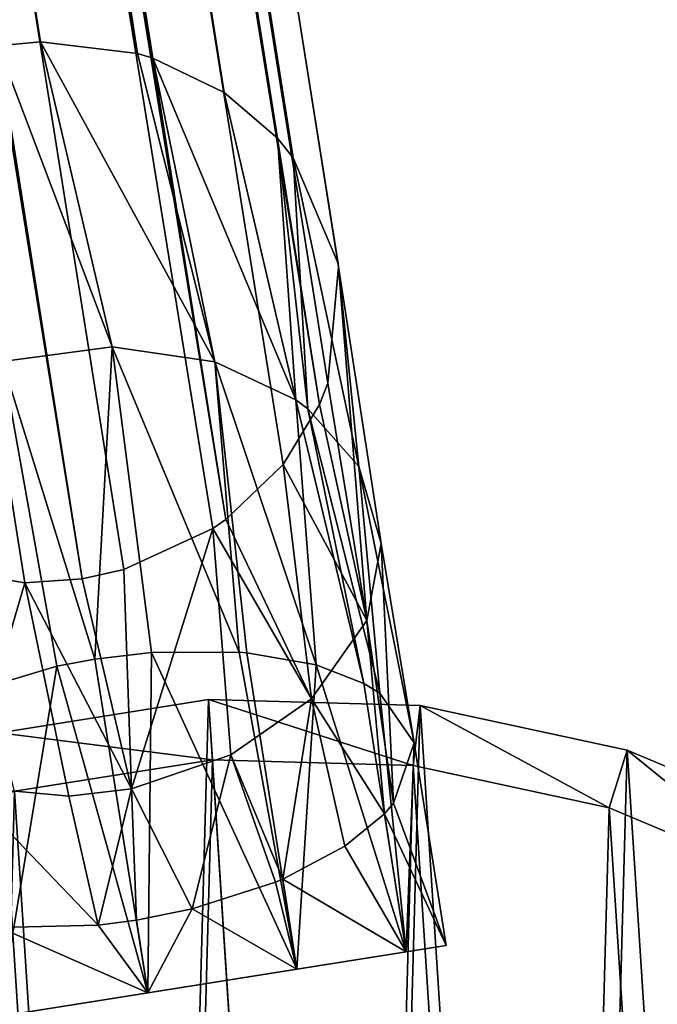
# Model space of a CAD drawing. Header units: millimetres. Extents: x 0 to 1133, y -557 to 576.
# Tile 3 of 193: x 116.27 to 121.54, y -431.48 to -423.33. Entities that reach past the tile are written whole.
import ezdxf

# ---------------------------------------------------------------- set-up
doc = ezdxf.new("R2010")
doc.units = ezdxf.units.MM
doc.header["$LTSCALE"] = 25.4
doc.layers.get('0').update_dxf_attribs({"true_color": 0xff5454})

# ---------------------------------------------------------------- blocks, each defined once
blk = doc.blocks.new('MORE-EYE-7826-7825-7608-CIRCLE.STL')
at = {"color": 18, "true_color": 0x000000}
mesh = blk.add_polyface(dxfattribs=at)
corners = [(434.8296, -404.3646, 1291.9569), (435.1819, -404.3314, 1291.9442), (381.8262, -65.578, 143.7751)]
mesh.append_faces([[corners[k] for k in face] for face in [(0, 1, 2)]], dxfattribs={"color": 18})
mesh = blk.add_polyface(dxfattribs=at)
corners = [(435.1819, -404.3314, 1291.9442), (435.9857, -404.4265, 1291.8199), (381.8262, -65.578, 143.7751)]
mesh.append_faces([[corners[k] for k in face] for face in [(0, 1, 2)]], dxfattribs={"color": 18})
mesh = blk.add_polyface(dxfattribs=at)
corners = [(435.9857, -404.4265, 1291.8199), (382.4608, -65.7304, 143.7386), (381.8262, -65.578, 143.7751)]
mesh.append_faces([[corners[k] for k in face] for face in [(0, 1, 2)]], dxfattribs={"color": 18})
mesh = blk.add_polyface(dxfattribs=at)
corners = [(436.7032, -404.7502, 1291.5756), (383.5078, -66.491, 143.6048), (382.4608, -65.7304, 143.7386)]
mesh.append_faces([[corners[k] for k in face] for face in [(0, 1, 2)]], dxfattribs={"color": 18})
mesh = blk.add_polyface(dxfattribs=at)
corners = [(436.1114, -404.4645, 1291.7876), (436.7032, -404.7502, 1291.5756), (382.4608, -65.7304, 143.7386)]
mesh.append_faces([[corners[k] for k in face] for face in [(0, 1, 2)]], dxfattribs={"color": 18})
mesh = blk.add_polyface(dxfattribs=at)
corners = [(435.9857, -404.4265, 1291.8199), (436.1114, -404.4645, 1291.7876), (382.4608, -65.7304, 143.7386)]
mesh.append_faces([[corners[k] for k in face] for face in [(0, 1, 2)]], dxfattribs={"color": 18})
mesh = blk.add_polyface(dxfattribs=at)
corners = [(383.5078, -66.491, 143.6048), (436.7032, -404.7502, 1291.5756), (437.143, -405.1286, 1291.3253)]
mesh.append_faces([[corners[k] for k in face] for face in [(0, 1, 2)]], dxfattribs={"color": 18})
mesh = blk.add_polyface(dxfattribs=at)
corners = [(383.5078, -66.491, 143.6048), (437.143, -405.1286, 1291.3253), (437.2746, -405.2904, 1291.2231)]
mesh.append_faces([[corners[k] for k in face] for face in [(0, 1, 2)]], dxfattribs={"color": 18})
mesh = blk.add_polyface(dxfattribs=at)
corners = [(383.5078, -66.491, 143.6048), (437.2746, -405.2904, 1291.2231), (437.6459, -406.1649, 1290.7017)]
mesh.append_faces([[corners[k] for k in face] for face in [(0, 1, 2)]], dxfattribs={"color": 18})
mesh = blk.add_polyface(dxfattribs=at)
corners = [(383.5078, -66.491, 143.6048), (437.6459, -406.1649, 1290.7017), (384.0341, -67.6733, 143.4221)]
mesh.append_faces([[corners[k] for k in face] for face in [(0, 1, 2)]], dxfattribs={"color": 18})
mesh = blk.add_polyface(dxfattribs=at)
corners = [(384.0341, -67.6733, 143.4221), (437.65, -406.191, 1290.6868), (383.8988, -68.9603, 143.2394)]
mesh.append_faces([[corners[k] for k in face] for face in [(0, 1, 2)]], dxfattribs={"color": 18})
mesh = blk.add_polyface(dxfattribs=at)
corners = [(384.0341, -67.6733, 143.4221), (437.6459, -406.1649, 1290.7017), (437.65, -406.191, 1290.6868)]
mesh.append_faces([[corners[k] for k in face] for face in [(0, 1, 2)]], dxfattribs={"color": 18})
mesh = blk.add_polyface(dxfattribs=at)
corners = [(383.8988, -68.9603, 143.2394), (437.492, -407.3321, 1290.0631), (383.1382, -70.0072, 143.1056)]
mesh.append_faces([[corners[k] for k in face] for face in [(0, 1, 2)]], dxfattribs={"color": 18})
mesh = blk.add_polyface(dxfattribs=at)
corners = [(383.8988, -68.9603, 143.2394), (437.65, -406.191, 1290.6868), (437.561, -407.1558, 1290.1555)]
mesh.append_faces([[corners[k] for k in face] for face in [(0, 1, 2)]], dxfattribs={"color": 18})
mesh = blk.add_polyface(dxfattribs=at)
corners = [(383.8988, -68.9603, 143.2394), (437.561, -407.1558, 1290.1555), (437.492, -407.3321, 1290.0631)]
mesh.append_faces([[corners[k] for k in face] for face in [(0, 1, 2)]], dxfattribs={"color": 18})
mesh = blk.add_polyface(dxfattribs=at)
corners = [(436.7161, -408.2823, 1289.6006), (382.5817, -70.3482, 143.0691), (383.1382, -70.0072, 143.1056)]
mesh.append_faces([[corners[k] for k in face] for face in [(0, 1, 2)]], dxfattribs={"color": 18})
mesh = blk.add_polyface(dxfattribs=at)
corners = [(383.1382, -70.0072, 143.1056), (437.492, -407.3321, 1290.0631), (437.1906, -407.8278, 1289.8127)]
mesh.append_faces([[corners[k] for k in face] for face in [(0, 1, 2)]], dxfattribs={"color": 18})
mesh = blk.add_polyface(dxfattribs=at)
corners = [(383.1382, -70.0072, 143.1056), (437.1906, -407.8278, 1289.8127), (436.7161, -408.2823, 1289.6006)]
mesh.append_faces([[corners[k] for k in face] for face in [(0, 1, 2)]], dxfattribs={"color": 18})
mesh = blk.add_polyface(dxfattribs=at)
corners = [(435.5279, -408.7735, 1289.4313), (380.6689, -70.3983, 143.1056), (381.3036, -70.5507, 143.0691)]
mesh.append_faces([[corners[k] for k in face] for face in [(0, 1, 2)]], dxfattribs={"color": 18})
mesh = blk.add_polyface(dxfattribs=at)
corners = [(435.0538, -408.8076, 1289.4541), (380.6689, -70.3983, 143.1056), (435.5279, -408.7735, 1289.4313)]
mesh.append_faces([[corners[k] for k in face] for face in [(0, 1, 2)]], dxfattribs={"color": 18})
mesh = blk.add_polyface(dxfattribs=at)
corners = [(434.2329, -408.6692, 1289.6042), (380.6689, -70.3983, 143.1056), (435.0538, -408.8076, 1289.4541)]
mesh.append_faces([[corners[k] for k in face] for face in [(0, 1, 2)]], dxfattribs={"color": 18})
mesh = blk.add_polyface(dxfattribs=at)
corners = [(436.7161, -408.2823, 1289.6006), (381.956, -70.5336, 143.0567), (382.5817, -70.3482, 143.0691)]
mesh.append_faces([[corners[k] for k in face] for face in [(0, 1, 2)]], dxfattribs={"color": 18})
mesh = blk.add_polyface(dxfattribs=at)
corners = [(435.5279, -408.7735, 1289.4313), (381.3036, -70.5507, 143.0691), (381.956, -70.5336, 143.0567)]
mesh.append_faces([[corners[k] for k in face] for face in [(0, 1, 2)]], dxfattribs={"color": 18})
mesh = blk.add_polyface(dxfattribs=at)
corners = [(436.7161, -408.2823, 1289.6006), (436.6083, -408.3574, 1289.5682), (381.956, -70.5336, 143.0567)]
mesh.append_faces([[corners[k] for k in face] for face in [(0, 1, 2)]], dxfattribs={"color": 18})
mesh = blk.add_polyface(dxfattribs=at)
corners = [(436.6083, -408.3574, 1289.5682), (435.8733, -408.6961, 1289.444), (381.956, -70.5336, 143.0567)]
mesh.append_faces([[corners[k] for k in face] for face in [(0, 1, 2)]], dxfattribs={"color": 18})
mesh = blk.add_polyface(dxfattribs=at)
corners = [(435.8733, -408.6961, 1289.444), (435.5279, -408.7735, 1289.4313), (381.956, -70.5336, 143.0567)]
mesh.append_faces([[corners[k] for k in face] for face in [(0, 1, 2)]], dxfattribs={"color": 18})
mesh = blk.add_polyface(dxfattribs=at)
corners = [(435.7759, -406.8556, 1294.7194), (435.1819, -404.3314, 1291.9442), (434.8296, -404.3646, 1291.9569)]
mesh.append_faces([[corners[k] for k in face] for face in [(0, 1, 2)]], dxfattribs={"color": 18})
mesh = blk.add_polyface(dxfattribs=at)
corners = [(434.868, -406.9751, 1294.7415), (435.7759, -406.8556, 1294.7194), (434.8296, -404.3646, 1291.9569)]
mesh.append_faces([[corners[k] for k in face] for face in [(0, 1, 2)]], dxfattribs={"color": 18})
mesh = blk.add_polyface(dxfattribs=at)
corners = [(435.7759, -406.8556, 1294.7194), (436.6247, -406.9782, 1294.4861), (435.1819, -404.3314, 1291.9442)]
mesh.append_faces([[corners[k] for k in face] for face in [(0, 1, 2)]], dxfattribs={"color": 18})
mesh = blk.add_polyface(dxfattribs=at)
corners = [(436.6247, -406.9782, 1294.4861), (435.9857, -404.4265, 1291.8199), (435.1819, -404.3314, 1291.9442)]
mesh.append_faces([[corners[k] for k in face] for face in [(0, 1, 2)]], dxfattribs={"color": 18})
mesh = blk.add_polyface(dxfattribs=at)
corners = [(436.6247, -406.9782, 1294.4861), (436.1114, -404.4645, 1291.7876), (435.9857, -404.4265, 1291.8199)]
mesh.append_faces([[corners[k] for k in face] for face in [(0, 1, 2)]], dxfattribs={"color": 18})
mesh = blk.add_polyface(dxfattribs=at)
corners = [(436.6247, -406.9782, 1294.4861), (437.2956, -407.2935, 1294.1036), (436.1114, -404.4645, 1291.7876), (437.463, -409.4868, 1296.7852)]
mesh.append_faces([[corners[k] for k in face] for face in [(0, 1, 2), (1, 0, 3)]], dxfattribs={"vtx0": -1, "color": 18})
mesh = blk.add_polyface(dxfattribs=at)
corners = [(437.2956, -407.2935, 1294.1036), (436.7032, -404.7502, 1291.5756), (436.1114, -404.4645, 1291.7876)]
mesh.append_faces([[corners[k] for k in face] for face in [(0, 1, 2)]], dxfattribs={"color": 18})
mesh = blk.add_polyface(dxfattribs=at)
corners = [(436.7032, -404.7502, 1291.5756), (437.2956, -407.2935, 1294.1036), (437.143, -405.1286, 1291.3253)]
mesh.append_faces([[corners[k] for k in face] for face in [(0, 1, 2)]], dxfattribs={"color": 18})
mesh = blk.add_polyface(dxfattribs=at)
corners = [(437.143, -405.1286, 1291.3253), (437.3949, -407.3667, 1294.0229), (437.2746, -405.2904, 1291.2231)]
mesh.append_faces([[corners[k] for k in face] for face in [(0, 1, 2)]], dxfattribs={"color": 18})
mesh = blk.add_polyface(dxfattribs=at)
corners = [(437.143, -405.1286, 1291.3253), (437.2956, -407.2935, 1294.1036), (437.3949, -407.3667, 1294.0229)]
mesh.append_faces([[corners[k] for k in face] for face in [(0, 1, 2)]], dxfattribs={"color": 18})
mesh = blk.add_polyface(dxfattribs=at)
corners = [(437.2746, -405.2904, 1291.2231), (437.817, -407.8453, 1293.5281), (437.6459, -406.1649, 1290.7017)]
mesh.append_faces([[corners[k] for k in face] for face in [(0, 1, 2)]], dxfattribs={"color": 18})
mesh = blk.add_polyface(dxfattribs=at)
corners = [(437.2746, -405.2904, 1291.2231), (437.3949, -407.3667, 1294.0229), (437.817, -407.8453, 1293.5281)]
mesh.append_faces([[corners[k] for k in face] for face in [(0, 1, 2)]], dxfattribs={"color": 18})
mesh = blk.add_polyface(dxfattribs=at)
corners = [(437.6459, -406.1649, 1290.7017), (437.817, -407.8453, 1293.5281), (437.65, -406.191, 1290.6868)]
mesh.append_faces([[corners[k] for k in face] for face in [(0, 1, 2)]], dxfattribs={"color": 18})
mesh = blk.add_polyface(dxfattribs=at)
corners = [(437.65, -406.191, 1290.6868), (437.8824, -409.12, 1292.3621), (437.561, -407.1558, 1290.1555)]
mesh.append_faces([[corners[k] for k in face] for face in [(0, 1, 2)]], dxfattribs={"color": 18})
mesh = blk.add_polyface(dxfattribs=at)
corners = [(437.65, -406.191, 1290.6868), (437.817, -407.8453, 1293.5281), (438.0035, -408.4818, 1292.9237)]
mesh.append_faces([[corners[k] for k in face] for face in [(0, 1, 2)]], dxfattribs={"color": 18})
mesh = blk.add_polyface(dxfattribs=at)
corners = [(437.65, -406.191, 1290.6868), (438.0035, -408.4818, 1292.9237), (437.8824, -409.12, 1292.3621)]
mesh.append_faces([[corners[k] for k in face] for face in [(0, 1, 2)]], dxfattribs={"color": 18})
mesh = blk.add_polyface(dxfattribs=at)
corners = [(435.6333, -409.4378, 1297.5499), (435.7759, -406.8556, 1294.7194), (434.868, -406.9751, 1294.7415)]
mesh.append_faces([[corners[k] for k in face] for face in [(0, 1, 2)]], dxfattribs={"color": 18})
mesh = blk.add_polyface(dxfattribs=at)
corners = [(435.6333, -409.4378, 1297.5499), (436.1007, -409.3836, 1297.5052), (435.7759, -406.8556, 1294.7194)]
mesh.append_faces([[corners[k] for k in face] for face in [(0, 1, 2)]], dxfattribs={"color": 18})
mesh = blk.add_polyface(dxfattribs=at)
corners = [(436.8275, -409.3818, 1297.2493), (436.6247, -406.9782, 1294.4861), (435.7759, -406.8556, 1294.7194)]
mesh.append_faces([[corners[k] for k in face] for face in [(0, 1, 2)]], dxfattribs={"color": 18})
mesh = blk.add_polyface(dxfattribs=at)
corners = [(436.1007, -409.3836, 1297.5052), (436.8275, -409.3818, 1297.2493), (435.7759, -406.8556, 1294.7194)]
mesh.append_faces([[corners[k] for k in face] for face in [(0, 1, 2)]], dxfattribs={"color": 18})
mesh = blk.add_polyface(dxfattribs=at)
corners = [(435.3185, -409.4968, 1297.5293), (434.868, -406.9751, 1294.7415), (434.5358, -409.7312, 1297.28)]
mesh.append_faces([[corners[k] for k in face] for face in [(0, 1, 2)]], dxfattribs={"color": 18})
mesh = blk.add_polyface(dxfattribs=at)
corners = [(435.6333, -409.4378, 1297.5499), (434.868, -406.9751, 1294.7415), (435.3185, -409.4968, 1297.5293)]
mesh.append_faces([[corners[k] for k in face] for face in [(0, 1, 2)]], dxfattribs={"color": 18})
mesh = blk.add_polyface(dxfattribs=at)
corners = [(436.8914, -409.3871, 1297.2145), (437.463, -409.4868, 1296.7852), (436.6247, -406.9782, 1294.4861)]
mesh.append_faces([[corners[k] for k in face] for face in [(0, 1, 2)]], dxfattribs={"color": 18})
mesh = blk.add_polyface(dxfattribs=at)
corners = [(436.8275, -409.3818, 1297.2493), (436.8914, -409.3871, 1297.2145), (436.6247, -406.9782, 1294.4861)]
mesh.append_faces([[corners[k] for k in face] for face in [(0, 1, 2)]], dxfattribs={"color": 18})
mesh = blk.add_polyface(dxfattribs=at)
corners = [(437.561, -407.1558, 1290.1555), (437.8824, -409.12, 1292.3621), (437.492, -407.3321, 1290.0631)]
mesh.append_faces([[corners[k] for k in face] for face in [(0, 1, 2)]], dxfattribs={"color": 18})
mesh = blk.add_polyface(dxfattribs=at)
corners = [(437.2956, -407.2935, 1294.1036), (437.8584, -409.64, 1296.2979), (437.3949, -407.3667, 1294.0229)]
mesh.append_faces([[corners[k] for k in face] for face in [(0, 1, 2)]], dxfattribs={"color": 18})
mesh = blk.add_polyface(dxfattribs=at)
corners = [(437.2956, -407.2935, 1294.1036), (437.463, -409.4868, 1296.7852), (437.8584, -409.64, 1296.2979)]
mesh.append_faces([[corners[k] for k in face] for face in [(0, 1, 2)]], dxfattribs={"color": 18})
mesh = blk.add_polyface(dxfattribs=at)
corners = [(437.492, -407.3321, 1290.0631), (437.8824, -409.12, 1292.3621), (437.1906, -407.8278, 1289.8127)]
mesh.append_faces([[corners[k] for k in face] for face in [(0, 1, 2)]], dxfattribs={"color": 18})
mesh = blk.add_polyface(dxfattribs=at)
corners = [(437.3949, -407.3667, 1294.0229), (437.9905, -409.7216, 1296.0665), (437.817, -407.8453, 1293.5281)]
mesh.append_faces([[corners[k] for k in face] for face in [(0, 1, 2)]], dxfattribs={"color": 18})
mesh = blk.add_polyface(dxfattribs=at)
corners = [(437.3949, -407.3667, 1294.0229), (437.8584, -409.64, 1296.2979), (437.9905, -409.7216, 1296.0665)]
mesh.append_faces([[corners[k] for k in face] for face in [(0, 1, 2)]], dxfattribs={"color": 18})
mesh = blk.add_polyface(dxfattribs=at)
corners = [(437.1906, -407.8278, 1289.8127), (437.4247, -409.7678, 1291.8401), (436.7161, -408.2823, 1289.6006)]
mesh.append_faces([[corners[k] for k in face] for face in [(0, 1, 2)]], dxfattribs={"color": 18})
mesh = blk.add_polyface(dxfattribs=at)
corners = [(437.1906, -407.8278, 1289.8127), (437.8824, -409.12, 1292.3621), (437.4247, -409.7678, 1291.8401)]
mesh.append_faces([[corners[k] for k in face] for face in [(0, 1, 2)]], dxfattribs={"color": 18})
mesh = blk.add_polyface(dxfattribs=at)
corners = [(437.817, -407.8453, 1293.5281), (438.2742, -410.1317, 1295.0392), (438.0035, -408.4818, 1292.9237)]
mesh.append_faces([[corners[k] for k in face] for face in [(0, 1, 2)]], dxfattribs={"color": 18})
mesh = blk.add_polyface(dxfattribs=at)
corners = [(437.817, -407.8453, 1293.5281), (437.9905, -409.7216, 1296.0665), (438.2742, -410.1317, 1295.0392)]
mesh.append_faces([[corners[k] for k in face] for face in [(0, 1, 2)]], dxfattribs={"color": 18})
mesh = blk.add_polyface(dxfattribs=at)
corners = [(437.4247, -409.7678, 1291.8401), (436.6083, -408.3574, 1289.5682), (436.7161, -408.2823, 1289.6006)]
mesh.append_faces([[corners[k] for k in face] for face in [(0, 1, 2)]], dxfattribs={"color": 18})
mesh = blk.add_polyface(dxfattribs=at)
corners = [(435.9361, -410.5108, 1291.3799), (435.8733, -408.6961, 1289.444), (436.6083, -408.3574, 1289.5682)]
mesh.append_faces([[corners[k] for k in face] for face in [(0, 1, 2)]], dxfattribs={"color": 18})
mesh = blk.add_polyface(dxfattribs=at)
corners = [(436.7579, -410.2319, 1291.5148), (435.9361, -410.5108, 1291.3799), (436.6083, -408.3574, 1289.5682)]
mesh.append_faces([[corners[k] for k in face] for face in [(0, 1, 2)]], dxfattribs={"color": 18})
mesh = blk.add_polyface(dxfattribs=at)
corners = [(436.6083, -408.3574, 1289.5682), (437.4247, -409.7678, 1291.8401), (436.7579, -410.2319, 1291.5148)]
mesh.append_faces([[corners[k] for k in face] for face in [(0, 1, 2)]], dxfattribs={"color": 18})
mesh = blk.add_polyface(dxfattribs=at)
corners = [(438.0035, -408.4818, 1292.9237), (438.1057, -410.6316, 1293.9713), (437.8824, -409.12, 1292.3621)]
mesh.append_faces([[corners[k] for k in face] for face in [(0, 1, 2)]], dxfattribs={"color": 18})
mesh = blk.add_polyface(dxfattribs=at)
corners = [(438.0035, -408.4818, 1292.9237), (438.2742, -410.1317, 1295.0392), (438.1057, -410.6316, 1293.9713)]
mesh.append_faces([[corners[k] for k in face] for face in [(0, 1, 2)]], dxfattribs={"color": 18})
mesh = blk.add_polyface(dxfattribs=at)
corners = [(434.5576, -410.4917, 1291.5953), (434.2329, -408.6692, 1289.6042), (435.0538, -408.8076, 1289.4541)]
mesh.append_faces([[corners[k] for k in face] for face in [(0, 1, 2)]], dxfattribs={"color": 18})
mesh = blk.add_polyface(dxfattribs=at)
corners = [(435.9361, -410.5108, 1291.3799), (435.5279, -408.7735, 1289.4313), (435.8733, -408.6961, 1289.444)]
mesh.append_faces([[corners[k] for k in face] for face in [(0, 1, 2)]], dxfattribs={"color": 18})
mesh = blk.add_polyface(dxfattribs=at)
corners = [(435.9361, -410.5108, 1291.3799), (435.0538, -408.8076, 1289.4541), (435.5279, -408.7735, 1289.4313)]
mesh.append_faces([[corners[k] for k in face] for face in [(0, 1, 2)]], dxfattribs={"color": 18})
mesh = blk.add_polyface(dxfattribs=at)
corners = [(434.5576, -410.4917, 1291.5953), (435.0538, -408.8076, 1289.4541), (435.4159, -410.5727, 1291.3984)]
mesh.append_faces([[corners[k] for k in face] for face in [(0, 1, 2)]], dxfattribs={"color": 18})
mesh = blk.add_polyface(dxfattribs=at)
corners = [(435.4159, -410.5727, 1291.3984), (435.0538, -408.8076, 1289.4541), (435.9361, -410.5108, 1291.3799)]
mesh.append_faces([[corners[k] for k in face] for face in [(0, 1, 2)]], dxfattribs={"color": 18})
mesh = blk.add_polyface(dxfattribs=at)
corners = [(437.8824, -409.12, 1292.3621), (438.029, -410.719, 1293.8014), (437.4247, -409.7678, 1291.8401)]
mesh.append_faces([[corners[k] for k in face] for face in [(0, 1, 2)]], dxfattribs={"color": 18})
mesh = blk.add_polyface(dxfattribs=at)
corners = [(437.8824, -409.12, 1292.3621), (438.1057, -410.6316, 1293.9713), (438.029, -410.719, 1293.8014)]
mesh.append_faces([[corners[k] for k in face] for face in [(0, 1, 2)]], dxfattribs={"color": 18})
mesh = blk.add_polyface(dxfattribs=at)
corners = [(436.0707, -412.2004, 1297.5499), (435.6333, -409.4378, 1297.5499), (435.3185, -409.4968, 1297.5293)]
mesh.append_faces([[corners[k] for k in face] for face in [(0, 1, 2)]], dxfattribs={"color": 18})
mesh = blk.add_polyface(dxfattribs=at)
corners = [(436.1007, -409.3836, 1297.5052), (435.6333, -409.4378, 1297.5499), (436.0707, -412.2004, 1297.5499)]
mesh.append_faces([[corners[k] for k in face] for face in [(0, 1, 2)]], dxfattribs={"color": 18})
mesh = blk.add_polyface(dxfattribs=at)
corners = [(437.3053, -412.0049, 1297.215), (436.1007, -409.3836, 1297.5052), (436.0707, -412.2004, 1297.5499)]
mesh.append_faces([[corners[k] for k in face] for face in [(0, 1, 2)]], dxfattribs={"color": 18})
mesh = blk.add_polyface(dxfattribs=at)
corners = [(437.3053, -412.0049, 1297.215), (436.8275, -409.3818, 1297.2493), (436.1007, -409.3836, 1297.5052)]
mesh.append_faces([[corners[k] for k in face] for face in [(0, 1, 2)]], dxfattribs={"color": 18})
mesh = blk.add_polyface(dxfattribs=at)
corners = [(437.3053, -412.0049, 1297.215), (436.8914, -409.3871, 1297.2145), (436.8275, -409.3818, 1297.2493)]
mesh.append_faces([[corners[k] for k in face] for face in [(0, 1, 2)]], dxfattribs={"color": 18})
mesh = blk.add_polyface(dxfattribs=at)
corners = [(437.463, -409.4868, 1296.7852), (436.8914, -409.3871, 1297.2145), (437.3053, -412.0049, 1297.215)]
mesh.append_faces([[corners[k] for k in face] for face in [(0, 1, 2)]], dxfattribs={"color": 18})
mesh = blk.add_polyface(dxfattribs=at)
corners = [(435.3185, -409.4968, 1297.5293), (434.5358, -409.7312, 1297.28), (434.8361, -412.3959, 1297.215)]
mesh.append_faces([[corners[k] for k in face] for face in [(0, 1, 2)]], dxfattribs={"color": 18})
mesh = blk.add_polyface(dxfattribs=at)
corners = [(436.0707, -412.2004, 1297.5499), (435.3185, -409.4968, 1297.5293), (434.8361, -412.3959, 1297.215)]
mesh.append_faces([[corners[k] for k in face] for face in [(0, 1, 2)]], dxfattribs={"color": 18})
mesh = blk.add_polyface(dxfattribs=at)
corners = [(438.2091, -411.8617, 1296.2999), (437.463, -409.4868, 1296.7852), (437.3053, -412.0049, 1297.215)]
mesh.append_faces([[corners[k] for k in face] for face in [(0, 1, 2)]], dxfattribs={"color": 18})
mesh = blk.add_polyface(dxfattribs=at)
corners = [(437.463, -409.4868, 1296.7852), (438.2091, -411.8617, 1296.2999), (437.8584, -409.64, 1296.2979)]
mesh.append_faces([[corners[k] for k in face] for face in [(0, 1, 2)]], dxfattribs={"color": 18})
mesh = blk.add_polyface(dxfattribs=at)
corners = [(437.8584, -409.64, 1296.2979), (438.2091, -411.8617, 1296.2999), (437.9905, -409.7216, 1296.0665)]
mesh.append_faces([[corners[k] for k in face] for face in [(0, 1, 2)]], dxfattribs={"color": 18})
mesh = blk.add_polyface(dxfattribs=at)
corners = [(427.8048, -420.7402, 1307.6162), (427.9016, -417.2503, 1307.6162), (427.6915, -418.9907, 1307.6162), (428.2377, -422.439, 1307.6162), (428.4279, -415.578, 1307.6162), (428.9753, -424.0294, 1307.6162), (429.2525, -414.031, 1307.6162), (429.9926, -425.4571, 1307.6162), (430.3474, -412.6618, 1307.6162), (431.2549, -426.6736, 1307.6162), (431.6752, -411.5171, 1307.6162), (432.7193, -427.6375, 1307.6162), (433.1907, -410.6359, 1307.6162), (434.3358, -428.3158, 1307.6162), (434.8423, -410.0482, 1307.6162), (436.0495, -428.6856, 1307.6162), (436.5738, -409.7739, 1307.6162), (437.8019, -428.7342, 1307.6162), (438.3263, -409.8225, 1307.6162), (439.5334, -428.4599, 1307.6162), (440.0399, -410.1923, 1307.6162), (441.1851, -427.8722, 1307.6162), (441.6565, -410.8706, 1307.6162), (442.7006, -426.991, 1307.6162), (443.1208, -411.8345, 1307.6162), (444.0284, -425.8463, 1307.6162), (444.3831, -413.051, 1307.6162), (445.1232, -424.4771, 1307.6162), (445.4004, -414.4787, 1307.6162), (445.9478, -422.9301, 1307.6162), (446.1381, -416.0691, 1307.6162), (446.4742, -421.2578, 1307.6162), (446.5709, -417.7679, 1307.6162), (446.6842, -419.5173, 1307.6162)]
mesh.append_faces([[corners[k] for k in face] for face in [(0, 1, 2), (32, 31, 33)]], dxfattribs={"vtx0": -1, "color": 18})
mesh.append_faces([[corners[k] for k in face] for face in [(1, 3, 4), (4, 5, 6), (6, 7, 8), (8, 9, 10), (10, 11, 12), (12, 13, 14), (14, 15, 16), (16, 17, 18), (18, 19, 20), (20, 21, 22), (22, 23, 24), (24, 25, 26), (26, 27, 28), (28, 29, 30), (30, 31, 32)]], dxfattribs={"vtx0": -1, "vtx1": -1, "color": 18})
mesh.append_faces([[corners[k] for k in face] for face in [(1, 0, 3), (4, 3, 5), (6, 5, 7), (8, 7, 9), (10, 9, 11), (12, 11, 13), (14, 13, 15), (16, 15, 17), (18, 17, 19), (20, 19, 21), (22, 21, 23), (24, 23, 25), (26, 25, 27), (28, 27, 29), (30, 29, 31)]], dxfattribs={"vtx0": -1, "vtx2": -1, "color": 18})
mesh = blk.add_polyface(dxfattribs=at)
corners = [(434.8423, -410.0482, 1307.6162), (436.6061, -410.2729, 1283.6162), (434.9658, -410.5327, 1283.6162), (436.5738, -409.7739, 1307.6162)]
mesh.append_faces([[corners[k] for k in face] for face in [(0, 1, 2), (1, 0, 3)]], dxfattribs={"vtx0": -1, "color": 18})
mesh = blk.add_polyface(dxfattribs=at)
corners = [(436.5738, -409.7739, 1307.6162), (438.2664, -410.3189, 1283.6162), (436.6061, -410.2729, 1283.6162), (438.3263, -409.8225, 1307.6162)]
mesh.append_faces([[corners[k] for k in face] for face in [(0, 1, 2), (1, 0, 3)]], dxfattribs={"vtx0": -1, "color": 18})
mesh = blk.add_polyface(dxfattribs=at)
corners = [(437.4247, -409.7678, 1291.8401), (437.1879, -411.2585, 1292.8853), (436.7579, -410.2319, 1291.5148)]
mesh.append_faces([[corners[k] for k in face] for face in [(0, 1, 2)]], dxfattribs={"color": 18})
mesh = blk.add_polyface(dxfattribs=at)
corners = [(437.4247, -409.7678, 1291.8401), (437.7005, -410.987, 1293.3145), (437.1879, -411.2585, 1292.8853)]
mesh.append_faces([[corners[k] for k in face] for face in [(0, 1, 2)]], dxfattribs={"color": 18})
mesh = blk.add_polyface(dxfattribs=at)
corners = [(437.4247, -409.7678, 1291.8401), (438.029, -410.719, 1293.8014), (437.7005, -410.987, 1293.3145)]
mesh.append_faces([[corners[k] for k in face] for face in [(0, 1, 2)]], dxfattribs={"color": 18})
mesh = blk.add_polyface(dxfattribs=at)
corners = [(437.9905, -409.7216, 1296.0665), (438.2091, -411.8617, 1296.2999), (438.2742, -410.1317, 1295.0392)]
mesh.append_faces([[corners[k] for k in face] for face in [(0, 1, 2)]], dxfattribs={"color": 18})
mesh = blk.add_polyface(dxfattribs=at)
corners = [(438.3263, -409.8225, 1307.6162), (439.8898, -410.6692, 1283.6162), (438.2664, -410.3189, 1283.6162), (440.0399, -410.1923, 1307.6162)]
mesh.append_faces([[corners[k] for k in face] for face in [(0, 1, 2), (1, 0, 3)]], dxfattribs={"vtx0": -1, "color": 18})
mesh = blk.add_polyface(dxfattribs=at)
corners = [(438.2742, -410.1317, 1295.0392), (438.5399, -411.8093, 1295.0499), (438.1057, -410.6316, 1293.9713)]
mesh.append_faces([[corners[k] for k in face] for face in [(0, 1, 2)]], dxfattribs={"color": 18})
mesh = blk.add_polyface(dxfattribs=at)
corners = [(438.2742, -410.1317, 1295.0392), (438.2091, -411.8617, 1296.2999), (438.5399, -411.8093, 1295.0499)]
mesh.append_faces([[corners[k] for k in face] for face in [(0, 1, 2)]], dxfattribs={"color": 18})
mesh = blk.add_polyface(dxfattribs=at)
corners = [(436.7579, -410.2319, 1291.5148), (436.4372, -411.5064, 1292.5946), (435.9361, -410.5108, 1291.3799)]
mesh.append_faces([[corners[k] for k in face] for face in [(0, 1, 2)]], dxfattribs={"color": 18})
mesh = blk.add_polyface(dxfattribs=at)
corners = [(437.1287, -411.2834, 1292.8505), (436.4372, -411.5064, 1292.5946), (436.7579, -410.2319, 1291.5148)]
mesh.append_faces([[corners[k] for k in face] for face in [(0, 1, 2)]], dxfattribs={"color": 18})
mesh = blk.add_polyface(dxfattribs=at)
corners = [(437.1879, -411.2585, 1292.8853), (437.1287, -411.2834, 1292.8505), (436.7579, -410.2319, 1291.5148)]
mesh.append_faces([[corners[k] for k in face] for face in [(0, 1, 2)]], dxfattribs={"color": 18})
mesh = blk.add_polyface(dxfattribs=at)
corners = [(440.0399, -410.1923, 1307.6162), (441.4213, -411.3119, 1283.6162), (439.8898, -410.6692, 1283.6162), (441.6565, -410.8706, 1307.6162)]
mesh.append_faces([[corners[k] for k in face] for face in [(0, 1, 2), (1, 0, 3)]], dxfattribs={"vtx0": -1, "color": 18})
mesh = blk.add_polyface(dxfattribs=at)
corners = [(428.3904, -417.3557, 1283.6162), (428.2987, -420.662, 1283.6162), (428.1913, -419.0046, 1283.6162), (428.7087, -422.2714, 1283.6162), (428.8889, -415.7715, 1283.6162), (429.4075, -423.778, 1283.6162), (429.6702, -414.3059, 1283.6162), (430.3713, -425.1306, 1283.6162), (430.7074, -413.0088, 1283.6162), (431.5672, -426.2831, 1283.6162), (431.9653, -411.9243, 1283.6162), (432.9545, -427.1962, 1283.6162), (433.4011, -411.0895, 1283.6162), (434.4859, -427.8389, 1283.6162), (434.9658, -410.5327, 1283.6162), (436.1094, -428.1892, 1283.6162), (436.6061, -410.2729, 1283.6162), (437.7696, -428.2352, 1283.6162), (438.2664, -410.3189, 1283.6162), (439.41, -427.9754, 1283.6162), (439.8898, -410.6692, 1283.6162), (440.9747, -427.4186, 1283.6162), (441.4213, -411.3119, 1283.6162), (442.4104, -426.5838, 1283.6162), (442.8086, -412.225, 1283.6162), (443.6683, -425.4993, 1283.6162), (444.0045, -413.3774, 1283.6162), (444.7056, -424.2022, 1283.6162), (444.9682, -414.73, 1283.6162), (445.4868, -422.7366, 1283.6162), (445.667, -416.2367, 1283.6162), (445.9854, -421.1523, 1283.6162), (446.0771, -417.8461, 1283.6162), (446.1844, -419.5035, 1283.6162)]
mesh.append_faces([[corners[k] for k in face] for face in [(0, 1, 2), (31, 32, 33)]], dxfattribs={"vtx0": -1, "color": 18})
mesh.append_faces([[corners[k] for k in face] for face in [(1, 0, 3), (3, 4, 5), (5, 6, 7), (7, 8, 9), (9, 10, 11), (11, 12, 13), (13, 14, 15), (15, 16, 17), (17, 18, 19), (19, 20, 21), (21, 22, 23), (23, 24, 25), (25, 26, 27), (27, 28, 29), (29, 30, 31)]], dxfattribs={"vtx0": -1, "vtx1": -1, "color": 18})
mesh.append_faces([[corners[k] for k in face] for face in [(3, 0, 4), (5, 4, 6), (7, 6, 8), (9, 8, 10), (11, 10, 12), (13, 12, 14), (15, 14, 16), (17, 16, 18), (19, 18, 20), (21, 20, 22), (23, 22, 24), (25, 24, 26), (27, 26, 28), (29, 28, 30), (31, 30, 32)]], dxfattribs={"vtx0": -1, "vtx2": -1, "color": 18})
mesh = blk.add_polyface(dxfattribs=at)
corners = [(435.6584, -411.6405, 1292.5704), (434.5576, -410.4917, 1291.5953), (435.4159, -410.5727, 1291.3984)]
mesh.append_faces([[corners[k] for k in face] for face in [(0, 1, 2)]], dxfattribs={"color": 18})
mesh = blk.add_polyface(dxfattribs=at)
corners = [(434.8415, -411.6593, 1292.8196), (434.5576, -410.4917, 1291.5953), (435.6584, -411.6405, 1292.5704)]
mesh.append_faces([[corners[k] for k in face] for face in [(0, 1, 2)]], dxfattribs={"color": 18})
mesh = blk.add_polyface(dxfattribs=at)
corners = [(435.6584, -411.6405, 1292.5704), (435.4159, -410.5727, 1291.3984), (435.9361, -410.5108, 1291.3799)]
mesh.append_faces([[corners[k] for k in face] for face in [(0, 1, 2)]], dxfattribs={"color": 18})
mesh = blk.add_polyface(dxfattribs=at)
corners = [(435.6584, -411.6405, 1292.5704), (435.9361, -410.5108, 1291.3799), (435.9756, -411.5993, 1292.5498)]
mesh.append_faces([[corners[k] for k in face] for face in [(0, 1, 2)]], dxfattribs={"color": 18})
mesh = blk.add_polyface(dxfattribs=at)
corners = [(436.4372, -411.5064, 1292.5946), (435.9756, -411.5993, 1292.5498), (435.9361, -410.5108, 1291.3799)]
mesh.append_faces([[corners[k] for k in face] for face in [(0, 1, 2)]], dxfattribs={"color": 18})
mesh = blk.add_polyface(dxfattribs=at)
corners = [(438.1057, -410.6316, 1293.9713), (438.5399, -411.8093, 1295.0499), (438.029, -410.719, 1293.8014)]
mesh.append_faces([[corners[k] for k in face] for face in [(0, 1, 2)]], dxfattribs={"color": 18})
mesh = blk.add_polyface(dxfattribs=at)
corners = [(438.029, -410.719, 1293.8014), (438.2091, -411.8617, 1293.7999), (437.7005, -410.987, 1293.3145)]
mesh.append_faces([[corners[k] for k in face] for face in [(0, 1, 2)]], dxfattribs={"color": 18})
mesh = blk.add_polyface(dxfattribs=at)
corners = [(438.029, -410.719, 1293.8014), (438.5399, -411.8093, 1295.0499), (438.2091, -411.8617, 1293.7999)]
mesh.append_faces([[corners[k] for k in face] for face in [(0, 1, 2)]], dxfattribs={"color": 18})
mesh = blk.add_polyface(dxfattribs=at)
corners = [(438.2091, -411.8617, 1293.7999), (437.1879, -411.2585, 1292.8853), (437.7005, -410.987, 1293.3145)]
mesh.append_faces([[corners[k] for k in face] for face in [(0, 1, 2)]], dxfattribs={"color": 18})
mesh = blk.add_polyface(dxfattribs=at)
corners = [(437.3053, -412.0049, 1292.8849), (436.4372, -411.5064, 1292.5946), (437.1287, -411.2834, 1292.8505)]
mesh.append_faces([[corners[k] for k in face] for face in [(0, 1, 2)]], dxfattribs={"color": 18})
mesh = blk.add_polyface(dxfattribs=at)
corners = [(437.3053, -412.0049, 1292.8849), (437.1287, -411.2834, 1292.8505), (437.1879, -411.2585, 1292.8853)]
mesh.append_faces([[corners[k] for k in face] for face in [(0, 1, 2)]], dxfattribs={"color": 18})
mesh = blk.add_polyface(dxfattribs=at)
corners = [(438.2091, -411.8617, 1293.7999), (437.3053, -412.0049, 1292.8849), (437.1879, -411.2585, 1292.8853)]
mesh.append_faces([[corners[k] for k in face] for face in [(0, 1, 2)]], dxfattribs={"color": 18})
mesh = blk.add_polyface(dxfattribs=at)
corners = [(436.4372, -411.5064, 1292.5946), (436.0707, -412.2004, 1292.5498), (435.9756, -411.5993, 1292.5498)]
mesh.append_faces([[corners[k] for k in face] for face in [(0, 1, 2)]], dxfattribs={"color": 18})
mesh = blk.add_polyface(dxfattribs=at)
corners = [(437.3053, -412.0049, 1292.8849), (436.0707, -412.2004, 1292.5498), (436.4372, -411.5064, 1292.5946)]
mesh.append_faces([[corners[k] for k in face] for face in [(0, 1, 2)]], dxfattribs={"color": 18})
mesh = blk.add_polyface(dxfattribs=at)
corners = [(436.0707, -412.2004, 1292.5498), (434.8415, -411.6593, 1292.8196), (435.6584, -411.6405, 1292.5704)]
mesh.append_faces([[corners[k] for k in face] for face in [(0, 1, 2)]], dxfattribs={"color": 18})
mesh = blk.add_polyface(dxfattribs=at)
corners = [(436.0707, -412.2004, 1292.5498), (435.6584, -411.6405, 1292.5704), (435.9756, -411.5993, 1292.5498)]
mesh.append_faces([[corners[k] for k in face] for face in [(0, 1, 2)]], dxfattribs={"color": 18})
mesh = blk.add_polyface(dxfattribs=at)
corners = [(436.0707, -412.2004, 1292.5498), (434.8361, -412.3959, 1292.8849), (434.8415, -411.6593, 1292.8196)]
mesh.append_faces([[corners[k] for k in face] for face in [(0, 1, 2)]], dxfattribs={"color": 18})
mesh = blk.add_polyface(dxfattribs=at)
corners = [(437.3053, -412.0049, 1292.8849), (434.8361, -412.3959, 1292.8849), (436.0707, -412.2004, 1292.5498), (438.2091, -411.8617, 1293.7999), (433.9323, -412.5391, 1293.7999), (438.5399, -411.8093, 1295.0499), (433.6015, -412.5915, 1295.0499), (438.2091, -411.8617, 1296.2999), (433.9323, -412.5391, 1296.2999), (437.3053, -412.0049, 1297.215), (434.8361, -412.3959, 1297.215), (436.0707, -412.2004, 1297.5499)]
mesh.append_faces([[corners[k] for k in face] for face in [(0, 1, 2), (10, 9, 11)]], dxfattribs={"vtx0": -1, "color": 18})
mesh.append_faces([[corners[k] for k in face] for face in [(1, 3, 4), (4, 5, 6), (6, 7, 8), (8, 9, 10)]], dxfattribs={"vtx0": -1, "vtx1": -1, "color": 18})
mesh.append_faces([[corners[k] for k in face] for face in [(1, 0, 3), (4, 3, 5), (6, 5, 7), (8, 7, 9)]], dxfattribs={"vtx0": -1, "vtx2": -1, "color": 18})

msp = doc.modelspace()

# ---------------------------------------------------------------- block references
at = {"color": 0}
msp.add_blockref('MORE-EYE-7826-7825-7608-CIRCLE.STL', (-318.7437, -19.1857, -35.0694), dxfattribs=at)

doc.saveas('drawing.dxf')
